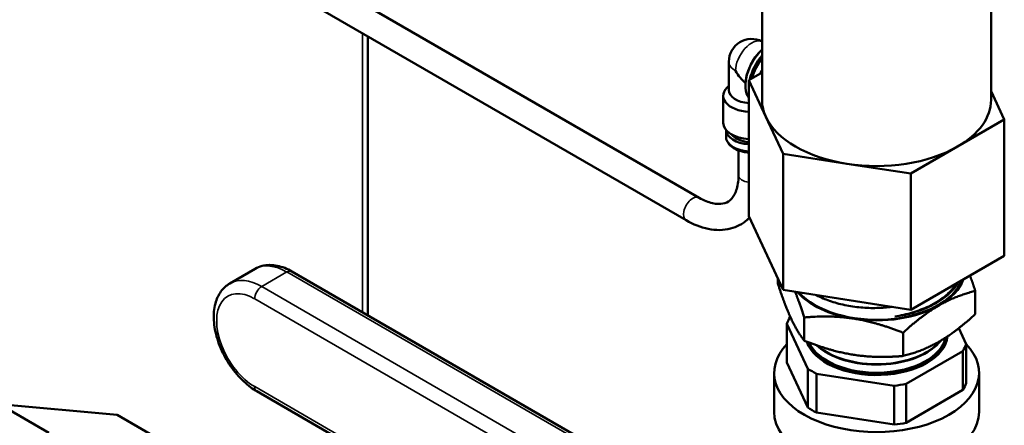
# Model space of a CAD drawing. Header units: inches. Extents: x 0 to 136, y 2 to 86.
# Tile 123 of 160: x 120.69 to 126.6, y 48.25 to 50.69. Entities that reach past the tile are written whole.
import ezdxf

# ---------------------------------------------------------------- set-up
doc = ezdxf.new("R2010")
doc.units = ezdxf.units.IN
doc.header["$LTSCALE"] = 4
doc.header["$MEASUREMENT"] = 0
doc.layers.add('Visible (ANSI)', color=7, linetype='Continuous', lineweight=50)
doc.layers.add('Visible Narrow (ANSI)', color=7, linetype='Continuous', lineweight=35)

msp = doc.modelspace()

# ---------------------------------------------------------------- linework, layer by layer
at = {"layer": 'Visible (ANSI)'}
for p, q in [((125.147, 50.2051), (125.147, 51.7859)), ((126.522, 50.2051), (126.522, 51.6737)), ((121.8749, 51.2894), (124.7695, 49.618)), ((121.7976, 51.1536), (124.6914, 49.4827)), ((122.7809, 50.5858), (122.7809, 48.9122)), ((124.948, 50.2632), (124.948, 50.4343)), ((125.147, 50.3696), (125.0677, 50.3238)), ((125.0677, 50.3238), (125.1705, 50.1024)), ((125.0677, 49.5073), (125.0677, 50.3238)), ((124.948, 50.289), (124.9471, 50.2884)), ((125.047, 50.2952), (125.047, 50.2911)), ((126.6013, 50.0865), (126.522, 50.2574)), ((124.914, 50.0669), (124.914, 50.2301)), ((125.1705, 50.1024), (125.2732, 49.881)), ((126.3207, 49.9245), (126.6013, 50.0865)), ((126.6013, 49.27), (126.6013, 50.0865)), ((124.931, 49.9852), (124.931, 50.0241)), ((125.0058, 49.7545), (125.0058, 49.9016)), ((126.04, 49.7624), (126.3207, 49.9245)), ((125.2732, 49.881), (125.6566, 49.8217)), ((125.2732, 49.0646), (125.2732, 49.881)), ((125.6566, 49.8217), (126.04, 49.7624)), ((126.04, 48.9459), (126.04, 49.7624)), ((125.0677, 49.5073), (125.2732, 49.0646)), ((126.04, 48.9459), (126.6013, 49.27)), ((121.9523, 49.1039), (122.1038, 49.1914)), ((124.0696, 48.1682), (122.3251, 49.1754)), ((125.242, 49.1026), (125.242, 49.1318)), ((125.2732, 49.0646), (126.04, 48.9459)), ((126.4271, 48.9193), (126.4271, 49.0587)), ((125.3165, 48.9034), (125.3158, 48.903)), ((125.4008, 48.7605), (125.4008, 48.8999)), ((125.2968, 48.862), (125.4218, 48.5925)), ((125.2968, 48.6287), (125.2968, 48.862)), ((126.3723, 48.7396), (126.3279, 48.8353)), ((125.9933, 48.6689), (125.9933, 48.8083)), ((126.3723, 48.5063), (126.3723, 48.7396)), ((126.0116, 48.5013), (126.3533, 48.6985)), ((126.3533, 48.6985), (126.3533, 48.4652)), ((125.4218, 48.3592), (125.2968, 48.6287)), ((125.4218, 48.5925), (125.4218, 48.3592)), ((125.2195, 48.5675), (125.2195, 48.3342)), ((125.4738, 48.3292), (125.4738, 48.5625)), ((125.4738, 48.5625), (125.9405, 48.4903)), ((126.4495, 48.5675), (126.4495, 48.3342)), ((125.9405, 48.4903), (125.9405, 48.257)), ((126.0116, 48.268), (126.0116, 48.5013)), ((123.8581, 47.4502), (122.1136, 48.4574)), ((126.3533, 48.4652), (126.0116, 48.268)), ((121.2753, 48.3158), (120.5682, 48.379)), ((120.8652, 48.2075), (120.5682, 48.379)), ((121.5723, 48.1444), (121.2753, 48.3158)), ((125.9405, 48.257), (125.4738, 48.3292))]:
    msp.add_line(p, q, dxfattribs=at)
msp.add_arc((125.084, 50.4343), 0.136, 62.36882, 180, dxfattribs=at)
for centre, major_axis, start_param, end_param in [((125.1895, 50.3734), (-0.1008, -0.1745), 4.229457, 6.044217), ((125.1859, 50.3754), (0.0983, 0.1702), 1.069206, 2.356194), ((125.2107, 50.3611), (-0.1008, -0.1745), 4.390101, 5.219662), ((125.2142, 50.3591), (-0.0983, -0.1702), 4.431683, 5.18577), ((125.2178, 50.357), (0.0983, 0.1702), 1.319396, 2.017326), ((125.2213, 50.355), (0.1008, 0.1745), 1.333609, 1.99971), ((125.084, 50.4343), (-0.0962, 0.1666), 1.570796, 2.082465), ((125.084, 50.2301), (-0.17, 0), 5.647992, 7.758349), ((125.084, 50.2632), (-0.136, 0), 0, 1.451152), ((125.8345, 50.2051), (-0.6875, 0), 0, 0.261799), ((125.8345, 50.2051), (0.6875, 0), 5.497787, 6.283185), ((125.084, 50.0669), (-0.17, 0), 0, 1.475164), ((125.8345, 50.2051), (-0.6875, 0), 0.261799, 1.308997), ((125.084, 50.0261), (-0.153, 0), 0.022694, 1.4645), ((125.084, 50.0261), (-0.13, 0), 0.389684, 1.44565), ((125.8345, 50.2051), (-0.6875, 0), 1.308997, 2.356194), ((125.8345, 49.1891), (0.525, 0), 3.618959, 6.063797), ((125.8345, 49.1891), (0.5312, 0), 5.497787, 6.082052), ((125.8345, 49.1891), (-0.5312, 0), 0.466694, 1.308997), ((125.8345, 49.1891), (-0.5312, 0), 1.308997, 2.356194), ((125.8345, 48.8008), (-0.5481, 0), 5.954231, 6.088541), ((125.8345, 48.8008), (-0.4266, 0), 0.187799, 3.084134), ((125.8345, 48.8037), (0.4265, 0), 3.343894, 6.212276), ((125.8345, 48.806), (0.4264, 0), 3.354847, 6.202086), ((125.8345, 48.8096), (0.4182, 0), 3.393953, 6.157666), ((125.8345, 48.5675), (0.615, 0), 2.635016, 6.790358), ((125.8345, 48.862), (-0.4243, 0), 0.553654, 2.722593), ((125.8345, 48.8643), (-0.4242, 0), 0.571352, 2.703157), ((125.8345, 48.8008), (0.5481, 0), 5.954231, 6.088541), ((125.8345, 48.8008), (-0.5481, 0), 0.718243, 0.852553), ((125.8345, 48.8008), (-0.5481, 0), 1.765441, 1.899751), ((125.8345, 48.5675), (0.5481, 0), 5.954231, 6.088541), ((125.8345, 48.5675), (-0.5481, 0), 0.718243, 0.852553), ((125.8345, 48.3342), (0.615, 0), 3.141593, 6.283185), ((125.8345, 48.5675), (-0.5481, 0), 1.765441, 1.899751)]:
    msp.add_ellipse(centre, major_axis=major_axis, ratio=0.57735, start_param=start_param, end_param=end_param, dxfattribs=at)
for points, weights in [([(125.1349, 50.3626), (125.1408, 50.3739), (125.147, 50.3845)], [1.51924730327, 1.53740748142, 1.55093734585]), ([(126.4271, 49.0587), (126.4105, 49.1094), (126.3954, 49.1511)], [1.38969886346, 1.42959573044, 1.45468464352]), ([(125.3214, 48.8928), (125.2845, 48.9722), (125.242, 49.1026)], [1.49719244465, 1.49719244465, 1.38969886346]), ([(125.4008, 48.8999), (125.3715, 48.9897), (125.3457, 49.0533)], [1.38969886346, 1.46192340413, 1.48562054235]), ([(126.2102, 48.9722), (126.3108, 49.0303), (126.4271, 49.0587)], [1.49719244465, 1.49719244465, 1.38969886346]), ([(125.9933, 48.8083), (126.1095, 48.9141), (126.2102, 48.9722)], [1.38969886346, 1.49719244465, 1.49719244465]), ([(125.4008, 48.7605), (125.3582, 48.8135), (125.3214, 48.8928)], [1.38969886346, 1.49719244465, 1.49719244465]), ([(125.697, 48.8928), (125.5595, 48.9141), (125.4008, 48.8999)], [1.49719244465, 1.49719244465, 1.38969886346]), ([(125.9933, 48.8083), (125.8345, 48.8716), (125.697, 48.8928)], [1.38969886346, 1.49719244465, 1.49719244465]), ([(126.2102, 48.7553), (126.3108, 48.8135), (126.4271, 48.9193)], [1.49719244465, 1.49719244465, 1.38969886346]), ([(125.4008, 48.7605), (125.5595, 48.6972), (125.697, 48.676)], [1.38969886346, 1.49719244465, 1.49719244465]), ([(125.9933, 48.6689), (126.1095, 48.6972), (126.2102, 48.7553)], [1.38969886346, 1.49719244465, 1.49719244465]), ([(125.697, 48.676), (125.8345, 48.6547), (125.9933, 48.6689)], [1.49719244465, 1.49719244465, 1.38969886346])]:
    msp.add_rational_spline(points, weights, degree=2, dxfattribs=at)
for points, knots in [([(124.931, 49.9852), (124.931, 49.9756), (124.9332, 49.9661), (124.9416, 49.9477), (124.9481, 49.939), (124.9653, 49.9224), (124.9765, 49.9149), (125.0024, 49.9022), (125.0172, 49.8972), (125.0441, 49.8914), (125.0558, 49.8897), (125.0677, 49.889)], [2.356194, 2.356194, 2.356194, 2.356194, 2.614172, 2.614172, 2.896766, 2.896766, 3.223907, 3.223907, 3.56635, 3.56635, 3.814491, 3.814491, 3.814491, 3.814491]), ([(124.7695, 49.618), (124.7979, 49.6016), (124.8251, 49.5908), (124.8737, 49.5794), (124.8946, 49.5792), (124.9295, 49.5858), (124.9433, 49.5926), (124.9686, 49.6149), (124.9801, 49.631), (124.998, 49.6761), (125.004, 49.7047), (125.0057, 49.7434), (125.0058, 49.7489), (125.0058, 49.7545)], [1.570796, 1.570796, 1.570796, 1.570796, 1.86016, 1.86016, 2.157593, 2.157593, 2.471752, 2.471752, 2.785912, 2.785912, 3.09218, 3.09218, 3.141593, 3.141593, 3.141593, 3.141593]), ([(124.6914, 49.4827), (124.7345, 49.4578), (124.7791, 49.4398), (124.8692, 49.4216), (124.915, 49.4215), (124.9945, 49.4423), (125.0287, 49.4602), (125.0623, 49.4891), (125.0671, 49.4937), (125.0718, 49.4984)], [1.5707963, 1.5707963, 1.5707963, 1.5707963, 1.8849556, 1.8849556, 2.1991149, 2.1991149, 2.4655554, 2.4655554, 2.5126779, 2.5126779, 2.5126779, 2.5126779]), ([(122.1038, 49.1914), (122.117, 49.199), (122.1312, 49.2048), (122.1605, 49.2124), (122.1757, 49.2144), (122.2061, 49.2147), (122.2214, 49.2131), (122.2516, 49.207), (122.2666, 49.2025), (122.2962, 49.1908), (122.3108, 49.1837), (122.3251, 49.1754)], [5.4977871, 5.4977871, 5.4977871, 5.4977871, 5.6548668, 5.6548668, 5.8119464, 5.8119464, 5.969026, 5.969026, 6.1261057, 6.1261057, 6.2831853, 6.2831853, 6.2831853, 6.2831853]), ([(121.9523, 49.1039), (121.9314, 49.0919), (121.9133, 49.0752), (121.8834, 49.0344), (121.8724, 49.0097), (121.857, 48.9524), (121.8543, 48.9189), (121.8581, 48.8473), (121.8653, 48.809), (121.8888, 48.7329), (121.9051, 48.6951), (121.9446, 48.6237), (121.9679, 48.59), (122.0197, 48.5293), (122.0482, 48.5024), (122.0899, 48.472), (122.1016, 48.4643), (122.1136, 48.4574)], [0.785398, 0.785398, 0.785398, 0.785398, 1.034902, 1.034902, 1.309202, 1.309202, 1.633967, 1.633967, 1.980747, 1.980747, 2.325016, 2.325016, 2.66675, 2.66675, 3.010265, 3.010265, 3.141593, 3.141593, 3.141593, 3.141593]), ([(126.3258, 49.1109), (126.3202, 49.1012), (126.3138, 49.0917), (126.2935, 49.0653), (126.2777, 49.0489), (126.2501, 49.0253), (126.24, 49.0175), (126.2135, 48.9989), (126.1964, 48.9884), (126.1617, 48.9699), (126.1442, 48.9616), (126.0985, 48.9428), (126.0694, 48.933), (126.0081, 48.9166), (125.976, 48.9102), (125.9432, 48.9055)], [63.29696, 63.29696, 63.29696, 63.29696, 63.42985, 63.42985, 63.672734, 63.672734, 63.800071, 63.800071, 63.987285, 63.987285, 64.157943, 64.157943, 64.41233, 64.41233, 64.671592, 64.671592, 64.671592, 64.671592]), ([(126.314, 49.1041), (126.3129, 49.1024), (126.3118, 49.1006), (126.2983, 49.0799), (126.2829, 49.0618), (126.247, 49.028), (126.2268, 49.0124), (126.1867, 48.9867), (126.1677, 48.9762), (126.1176, 48.9523), (126.0854, 48.9399), (126.0336, 48.9244), (126.0156, 48.9197), (125.9795, 48.9117), (125.9614, 48.9083), (125.9432, 48.9055)], [-1.305718, -1.305718, -1.305718, -1.305718, -1.282089, -1.282089, -1.024113, -1.024113, -0.775113, -0.775113, -0.579612, -0.579612, -0.291178, -0.291178, -0.142942, -0.142942, -0.000001, -0.000001, -0.000001, -0.000001]), ([(125.9285, 48.9632), (125.8982, 48.9594), (125.8674, 48.9572), (125.8043, 48.9559), (125.772, 48.9569), (125.7072, 48.9627), (125.6747, 48.9674), (125.6115, 48.9807), (125.5809, 48.9892), (125.539, 49.004), (125.5262, 49.009), (125.5, 49.0203), (125.4867, 49.0267), (125.474, 49.0335)], [56.331108, 56.331108, 56.331108, 56.331108, 56.568434, 56.568434, 56.81678, 56.81678, 57.076846, 57.076846, 57.340498, 57.340498, 57.461373, 57.461373, 57.597193, 57.597193, 57.597193, 57.597193])]:
    msp.add_open_spline(points, degree=3, knots=knots, dxfattribs=at)
at = {"layer": 'Visible Narrow (ANSI)'}
for p, q in [((122.7477, 48.9314), (122.7477, 50.605)), ((122.1436, 49.085), (122.2951, 49.1725)), ((124.0396, 48.1653), (122.2951, 49.1725)), ((122.1436, 49.085), (123.8881, 48.0778)), ((123.8457, 48.0043), (122.1012, 49.0115)), ((122.1012, 48.4849), (123.8457, 47.4777))]:
    msp.add_line(p, q, dxfattribs=at)
for centre, major_axis, ratio, start_param, end_param in [((125.084, 50.4343), (0.068, 0.1178), 0.57735, 0.070049, 2.356194), ((125.084, 50.4343), (-0.136, 0), 0.57735, 0, 0.785398), ((125.084, 49.9852), (-0.153, 0), 0.57735, 0, 1.4645), ((125.084, 49.7545), (-0.0781, 0), 0.57735, 0, 1.361492), ((124.7304, 49.5504), (0.0391, 0.0677), 0.577387, 0, 3.141593), ((122.2951, 48.8601), (-0.1913, 0.3313), 0.57735, 5.497787, 6.283185), ((122.2951, 49.1235), (0.03, 0.052), 0.57735, 0, 0.785398), ((122.1436, 48.7727), (-0.1913, 0.3313), 0.57735, 5.497787, 6.283185), ((122.1012, 48.7482), (-0.1613, 0.2793), 0.57735, 5.497787, 8.63938), ((122.1436, 49.036), (0.03, 0.052), 0.57735, 0.785398, 2.356194), ((122.1436, 48.5094), (-0.03, -0.052), 0.57735, 5.497787, 6.283185)]:
    msp.add_ellipse(centre, major_axis=major_axis, ratio=ratio, start_param=start_param, end_param=end_param, dxfattribs=at)

doc.saveas('drawing.dxf')
